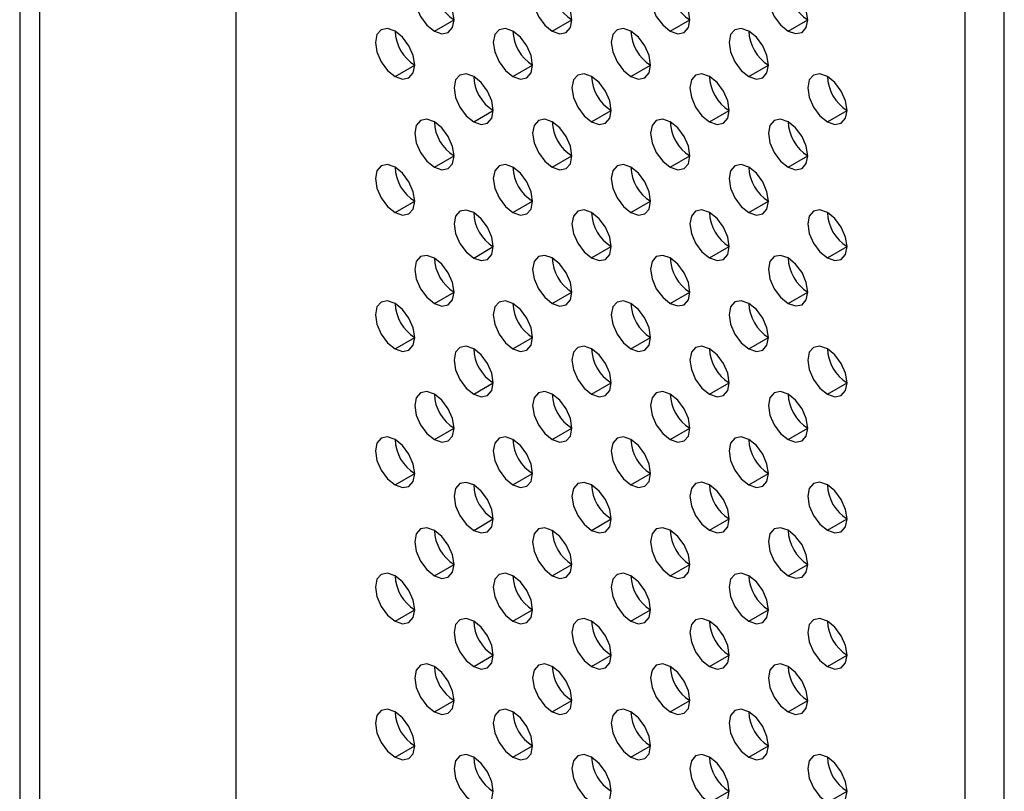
# Model space of a CAD drawing. Header units: millimetres. Extents: x 0 to 1118, y 0 to 864.
# Tile 174 of 256: x 905.05 to 908.59, y 635.14 to 637.92. Entities that reach past the tile are written whole.
import ezdxf

# ---------------------------------------------------------------- set-up
doc = ezdxf.new("R2010")
doc.units = ezdxf.units.MM

msp = doc.modelspace()

# ---------------------------------------------------------------- linework, layer by layer
at = {"color": 7, "linetype": 'Continuous', "lineweight": 25}
for p, q in [((905.8239, 646.7818), (905.8239, 591.9756)), ((905.0461, 646.1694), (905.0461, 591.8531)), ((905.1168, 646.1286), (905.1168, 591.8123)), ((908.4473, 590.4611), (908.4473, 645.2673)), ((908.5887, 590.4611), (908.5887, 645.2673)), ((906.5381, 637.8775), (906.6088, 637.9183)), ((906.9624, 637.8775), (907.0331, 637.9183)), ((907.3866, 637.8775), (907.4573, 637.9184)), ((907.8109, 637.8776), (907.8816, 637.9184)), ((906.3967, 637.7141), (906.4674, 637.755)), ((906.8209, 637.7142), (906.8916, 637.755)), ((907.2452, 637.7142), (907.3159, 637.755)), ((907.6695, 637.7143), (907.7402, 637.7551)), ((906.6795, 637.5509), (906.7502, 637.5917)), ((907.1038, 637.5509), (907.1745, 637.5917)), ((907.528, 637.5509), (907.5987, 637.5918)), ((907.9523, 637.551), (908.023, 637.5918)), ((906.5381, 637.3875), (906.6088, 637.4284)), ((906.9624, 637.3876), (907.0331, 637.4284)), ((907.3866, 637.3876), (907.4573, 637.4284)), ((907.8109, 637.3877), (907.8816, 637.4285)), ((906.3967, 637.2242), (906.4674, 637.265)), ((906.8209, 637.2243), (906.8916, 637.2651)), ((907.2452, 637.2243), (907.3159, 637.2651)), ((907.6695, 637.2243), (907.7402, 637.2652)), ((906.6795, 637.0609), (906.7502, 637.1018)), ((907.1038, 637.061), (907.1745, 637.1018)), ((907.528, 637.061), (907.5987, 637.1018)), ((907.9523, 637.0611), (908.023, 637.1019)), ((906.5381, 636.8976), (906.6088, 636.9384)), ((906.9624, 636.8977), (907.0331, 636.9385)), ((907.3866, 636.8977), (907.4573, 636.9385)), ((907.8109, 636.8977), (907.8816, 636.9386)), ((906.3967, 636.7343), (906.4674, 636.7751)), ((906.8209, 636.7343), (906.8916, 636.7752)), ((907.2452, 636.7344), (907.3159, 636.7752)), ((907.6695, 636.7344), (907.7402, 636.7752)), ((906.6795, 636.571), (906.7502, 636.6118)), ((907.1038, 636.571), (907.1745, 636.6119)), ((907.528, 636.5711), (907.5987, 636.6119)), ((907.9523, 636.5711), (908.023, 636.6119)), ((906.5381, 636.4077), (906.6088, 636.4485)), ((906.9624, 636.4077), (907.0331, 636.4485)), ((907.3866, 636.4078), (907.4573, 636.4486)), ((907.8109, 636.4078), (907.8816, 636.4486)), ((906.3967, 636.2444), (906.4674, 636.2852)), ((906.8209, 636.2444), (906.8916, 636.2852)), ((907.2452, 636.2444), (907.3159, 636.2853)), ((907.6695, 636.2445), (907.7402, 636.2853)), ((906.6795, 636.0811), (906.7502, 636.1219)), ((907.1038, 636.0811), (907.1745, 636.1219)), ((907.528, 636.0812), (907.5987, 636.122)), ((907.9523, 636.0812), (908.023, 636.122)), ((906.5381, 635.9178), (906.6088, 635.9586)), ((906.9624, 635.9178), (907.0331, 635.9586)), ((907.3866, 635.9178), (907.4573, 635.9587)), ((907.8109, 635.9179), (907.8816, 635.9587)), ((906.3967, 635.7544), (906.4674, 635.7953)), ((906.8209, 635.7545), (906.8916, 635.7953)), ((907.2452, 635.7545), (907.3159, 635.7953)), ((907.6695, 635.7546), (907.7402, 635.7954)), ((906.6795, 635.5912), (906.7502, 635.632)), ((907.1038, 635.5912), (907.1745, 635.632)), ((907.528, 635.5912), (907.5987, 635.6321)), ((907.9523, 635.5913), (908.023, 635.6321)), ((906.5381, 635.4278), (906.6088, 635.4687)), ((906.9624, 635.4279), (907.0331, 635.4687)), ((907.3866, 635.4279), (907.4573, 635.4687)), ((907.8109, 635.428), (907.8816, 635.4688)), ((906.3967, 635.2645), (906.4674, 635.3053)), ((906.8209, 635.2646), (906.8916, 635.3054)), ((907.2452, 635.2646), (907.3159, 635.3054)), ((907.6695, 635.2646), (907.7402, 635.3055)), ((907.528, 635.1013), (907.5987, 635.1421)), ((907.9523, 635.1014), (908.023, 635.1422))]:
    msp.add_line(p, q, dxfattribs=at)
at = {"color": 7, "linetype": 'Continuous', "lineweight": 25, "flags": 128}
for points in [[(906.5381, 638.0408), (906.511, 638.0502), (906.4881, 638.0457), (906.4728, 638.0281), (906.4674, 637.9999), (906.4728, 637.9656), (906.4881, 637.9302), (906.511, 637.8993), (906.5381, 637.8775)], [(906.5381, 637.8775), (906.5651, 637.8681), (906.5881, 637.8725), (906.6034, 637.8902), (906.6088, 637.9183), (906.6034, 637.9527), (906.5881, 637.988), (906.5651, 638.0189), (906.5381, 638.0408)], [(906.9624, 638.0408), (906.9353, 638.0502), (906.9124, 638.0458), (906.897, 638.0281), (906.8916, 638), (906.897, 637.9656), (906.9124, 637.9303), (906.9353, 637.8993), (906.9624, 637.8775)], [(906.9624, 637.8775), (906.9894, 637.8681), (907.0124, 637.8726), (907.0277, 637.8902), (907.0331, 637.9183), (907.0277, 637.9527), (907.0124, 637.988), (906.9894, 638.019), (906.9624, 638.0408)], [(907.3866, 638.0408), (907.3596, 638.0503), (907.3366, 638.0458), (907.3213, 638.0282), (907.3159, 638), (907.3213, 637.9657), (907.3366, 637.9303), (907.3596, 637.8994), (907.3866, 637.8775)], [(907.3866, 637.8775), (907.4137, 637.8681), (907.4366, 637.8726), (907.4519, 637.8902), (907.4573, 637.9184), (907.4519, 637.9527), (907.4366, 637.9881), (907.4137, 638.019), (907.3866, 638.0408)], [(907.8109, 638.0409), (907.7838, 638.0503), (907.7609, 638.0458), (907.7456, 638.0282), (907.7402, 638.0001), (907.7456, 637.9657), (907.7609, 637.9304), (907.7838, 637.8994), (907.8109, 637.8776)], [(907.8109, 637.8776), (907.8379, 637.8682), (907.8609, 637.8726), (907.8762, 637.8903), (907.8816, 637.9184), (907.8762, 637.9528), (907.8609, 637.9881), (907.8379, 638.0191), (907.8109, 638.0409)], [(906.3967, 637.8774), (906.3696, 637.8869), (906.3467, 637.8824), (906.3313, 637.8648), (906.326, 637.8366), (906.3313, 637.8023), (906.3467, 637.7669), (906.3696, 637.736), (906.3967, 637.7141)], [(906.8209, 637.8775), (906.7939, 637.8869), (906.7709, 637.8824), (906.7556, 637.8648), (906.7502, 637.8367), (906.7556, 637.8023), (906.7709, 637.767), (906.7939, 637.736), (906.8209, 637.7142)], [(907.2452, 637.8775), (907.2181, 637.8869), (907.1952, 637.8825), (907.1799, 637.8648), (907.1745, 637.8367), (907.1799, 637.8023), (907.1952, 637.767), (907.2181, 637.7361), (907.2452, 637.7142)], [(907.6695, 637.8776), (907.6424, 637.887), (907.6195, 637.8825), (907.6041, 637.8649), (907.5987, 637.8367), (907.6041, 637.8024), (907.6195, 637.767), (907.6424, 637.7361), (907.6695, 637.7143)], [(906.3967, 637.7141), (906.4237, 637.7047), (906.4467, 637.7092), (906.462, 637.7268), (906.4674, 637.755), (906.462, 637.7893), (906.4467, 637.8247), (906.4237, 637.8556), (906.3967, 637.8774)], [(906.8209, 637.7142), (906.848, 637.7048), (906.8709, 637.7092), (906.8863, 637.7269), (906.8916, 637.755), (906.8863, 637.7894), (906.8709, 637.8247), (906.848, 637.8557), (906.8209, 637.8775)], [(907.2452, 637.7142), (907.2723, 637.7048), (907.2952, 637.7093), (907.3105, 637.7269), (907.3159, 637.7551), (907.3105, 637.7894), (907.2952, 637.8247), (907.2723, 637.8557), (907.2452, 637.8775)], [(907.6695, 637.7143), (907.6965, 637.7049), (907.7195, 637.7093), (907.7348, 637.727), (907.7402, 637.7551), (907.7348, 637.7894), (907.7195, 637.8248), (907.6965, 637.8557), (907.6695, 637.8776)], [(906.6795, 637.7142), (906.6525, 637.7236), (906.6295, 637.7191), (906.6142, 637.7015), (906.6088, 637.6733), (906.6142, 637.639), (906.6295, 637.6036), (906.6525, 637.5727), (906.6795, 637.5509)], [(906.6795, 637.5509), (906.7066, 637.5415), (906.7295, 637.5459), (906.7448, 637.5636), (906.7502, 637.5917), (906.7448, 637.626), (906.7295, 637.6614), (906.7066, 637.6923), (906.6795, 637.7142)], [(907.1038, 637.7142), (907.0767, 637.7236), (907.0538, 637.7192), (907.0384, 637.7015), (907.0331, 637.6734), (907.0384, 637.639), (907.0538, 637.6037), (907.0767, 637.5727), (907.1038, 637.5509)], [(907.1038, 637.5509), (907.1308, 637.5415), (907.1538, 637.546), (907.1691, 637.5636), (907.1745, 637.5917), (907.1691, 637.6261), (907.1538, 637.6614), (907.1308, 637.6924), (907.1038, 637.7142)], [(907.528, 637.7142), (907.501, 637.7237), (907.478, 637.7192), (907.4627, 637.7016), (907.4573, 637.6734), (907.4627, 637.6391), (907.478, 637.6037), (907.501, 637.5728), (907.528, 637.5509)], [(907.528, 637.5509), (907.5551, 637.5415), (907.578, 637.546), (907.5934, 637.5636), (907.5987, 637.5918), (907.5934, 637.6261), (907.578, 637.6615), (907.5551, 637.6924), (907.528, 637.7142)], [(907.9523, 637.7143), (907.9252, 637.7237), (907.9023, 637.7192), (907.887, 637.7016), (907.8816, 637.6735), (907.887, 637.6391), (907.9023, 637.6038), (907.9252, 637.5728), (907.9523, 637.551)], [(907.9523, 637.551), (907.9794, 637.5416), (908.0023, 637.546), (908.0176, 637.5637), (908.023, 637.5918), (908.0176, 637.6262), (908.0023, 637.6615), (907.9794, 637.6924), (907.9523, 637.7143)], [(906.5381, 637.5508), (906.511, 637.5603), (906.4881, 637.5558), (906.4728, 637.5382), (906.4674, 637.51), (906.4728, 637.4757), (906.4881, 637.4403), (906.511, 637.4094), (906.5381, 637.3875)], [(906.5381, 637.3875), (906.5651, 637.3781), (906.5881, 637.3826), (906.6034, 637.4002), (906.6088, 637.4284), (906.6034, 637.4627), (906.5881, 637.4981), (906.5651, 637.529), (906.5381, 637.5508)], [(906.9624, 637.5509), (906.9353, 637.5603), (906.9124, 637.5558), (906.897, 637.5382), (906.8916, 637.5101), (906.897, 637.4757), (906.9124, 637.4404), (906.9353, 637.4094), (906.9624, 637.3876)], [(906.9624, 637.3876), (906.9894, 637.3782), (907.0124, 637.3826), (907.0277, 637.4003), (907.0331, 637.4284), (907.0277, 637.4628), (907.0124, 637.4981), (906.9894, 637.529), (906.9624, 637.5509)], [(907.3866, 637.5509), (907.3596, 637.5603), (907.3366, 637.5559), (907.3213, 637.5382), (907.3159, 637.5101), (907.3213, 637.4757), (907.3366, 637.4404), (907.3596, 637.4095), (907.3866, 637.3876)], [(907.3866, 637.3876), (907.4137, 637.3782), (907.4366, 637.3827), (907.4519, 637.4003), (907.4573, 637.4285), (907.4519, 637.4628), (907.4366, 637.4981), (907.4137, 637.5291), (907.3866, 637.5509)], [(907.8109, 637.551), (907.7838, 637.5604), (907.7609, 637.5559), (907.7456, 637.5383), (907.7402, 637.5101), (907.7456, 637.4758), (907.7609, 637.4404), (907.7838, 637.4095), (907.8109, 637.3877)], [(907.8109, 637.3877), (907.8379, 637.3783), (907.8609, 637.3827), (907.8762, 637.4004), (907.8816, 637.4285), (907.8762, 637.4628), (907.8609, 637.4982), (907.8379, 637.5291), (907.8109, 637.551)], [(906.3967, 637.3875), (906.3696, 637.3969), (906.3467, 637.3925), (906.3313, 637.3748), (906.326, 637.3467), (906.3313, 637.3123), (906.3467, 637.277), (906.3696, 637.2461), (906.3967, 637.2242)], [(906.3967, 637.2242), (906.4237, 637.2148), (906.4467, 637.2193), (906.462, 637.2369), (906.4674, 637.265), (906.462, 637.2994), (906.4467, 637.3347), (906.4237, 637.3657), (906.3967, 637.3875)], [(906.8209, 637.3876), (906.7939, 637.397), (906.7709, 637.3925), (906.7556, 637.3749), (906.7502, 637.3467), (906.7556, 637.3124), (906.7709, 637.277), (906.7939, 637.2461), (906.8209, 637.2243)], [(906.8209, 637.2243), (906.848, 637.2149), (906.8709, 637.2193), (906.8863, 637.2369), (906.8916, 637.2651), (906.8863, 637.2994), (906.8709, 637.3348), (906.848, 637.3657), (906.8209, 637.3876)], [(907.2452, 637.3876), (907.2181, 637.397), (907.1952, 637.3926), (907.1799, 637.3749), (907.1745, 637.3468), (907.1799, 637.3124), (907.1952, 637.2771), (907.2181, 637.2461), (907.2452, 637.2243)], [(907.2452, 637.2243), (907.2723, 637.2149), (907.2952, 637.2193), (907.3105, 637.237), (907.3159, 637.2651), (907.3105, 637.2995), (907.2952, 637.3348), (907.2723, 637.3658), (907.2452, 637.3876)], [(907.6695, 637.3876), (907.6424, 637.397), (907.6195, 637.3926), (907.6041, 637.375), (907.5987, 637.3468), (907.6041, 637.3125), (907.6195, 637.2771), (907.6424, 637.2462), (907.6695, 637.2243)], [(907.6695, 637.2243), (907.6965, 637.2149), (907.7195, 637.2194), (907.7348, 637.237), (907.7402, 637.2652), (907.7348, 637.2995), (907.7195, 637.3349), (907.6965, 637.3658), (907.6695, 637.3876)], [(906.6795, 637.2242), (906.6525, 637.2336), (906.6295, 637.2292), (906.6142, 637.2115), (906.6088, 637.1834), (906.6142, 637.1491), (906.6295, 637.1137), (906.6525, 637.0828), (906.6795, 637.0609)], [(906.6795, 637.0609), (906.7066, 637.0515), (906.7295, 637.056), (906.7448, 637.0736), (906.7502, 637.1018), (906.7448, 637.1361), (906.7295, 637.1715), (906.7066, 637.2024), (906.6795, 637.2242)], [(907.1038, 637.2243), (907.0767, 637.2337), (907.0538, 637.2292), (907.0384, 637.2116), (907.0331, 637.1834), (907.0384, 637.1491), (907.0538, 637.1138), (907.0767, 637.0828), (907.1038, 637.061)], [(907.1038, 637.061), (907.1308, 637.0516), (907.1538, 637.056), (907.1691, 637.0737), (907.1745, 637.1018), (907.1691, 637.1362), (907.1538, 637.1715), (907.1308, 637.2024), (907.1038, 637.2243)], [(907.528, 637.2243), (907.501, 637.2337), (907.478, 637.2293), (907.4627, 637.2116), (907.4573, 637.1835), (907.4627, 637.1491), (907.478, 637.1138), (907.501, 637.0829), (907.528, 637.061)], [(907.528, 637.061), (907.5551, 637.0516), (907.578, 637.0561), (907.5934, 637.0737), (907.5987, 637.1018), (907.5934, 637.1362), (907.578, 637.1715), (907.5551, 637.2025), (907.528, 637.2243)], [(907.9523, 637.2244), (907.9252, 637.2338), (907.9023, 637.2293), (907.887, 637.2117), (907.8816, 637.1835), (907.887, 637.1492), (907.9023, 637.1138), (907.9252, 637.0829), (907.9523, 637.0611)], [(907.9523, 637.0611), (907.9794, 637.0516), (908.0023, 637.0561), (908.0176, 637.0737), (908.023, 637.1019), (908.0176, 637.1362), (908.0023, 637.1716), (907.9794, 637.2025), (907.9523, 637.2244)], [(906.5381, 637.0609), (906.511, 637.0703), (906.4881, 637.0659), (906.4728, 637.0482), (906.4674, 637.0201), (906.4728, 636.9857), (906.4881, 636.9504), (906.511, 636.9195), (906.5381, 636.8976)], [(906.9624, 637.061), (906.9353, 637.0704), (906.9124, 637.0659), (906.897, 637.0483), (906.8916, 637.0201), (906.897, 636.9858), (906.9124, 636.9504), (906.9353, 636.9195), (906.9624, 636.8977)], [(907.3866, 637.061), (907.3596, 637.0704), (907.3366, 637.0659), (907.3213, 637.0483), (907.3159, 637.0202), (907.3213, 636.9858), (907.3366, 636.9505), (907.3596, 636.9195), (907.3866, 636.8977)], [(907.8109, 637.061), (907.7838, 637.0704), (907.7609, 637.066), (907.7456, 637.0483), (907.7402, 637.0202), (907.7456, 636.9859), (907.7609, 636.9505), (907.7838, 636.9196), (907.8109, 636.8977)], [(906.5381, 636.8976), (906.5651, 636.8882), (906.5881, 636.8927), (906.6034, 636.9103), (906.6088, 636.9384), (906.6034, 636.9728), (906.5881, 637.0081), (906.5651, 637.0391), (906.5381, 637.0609)], [(906.9624, 636.8977), (906.9894, 636.8882), (907.0124, 636.8927), (907.0277, 636.9103), (907.0331, 636.9385), (907.0277, 636.9728), (907.0124, 637.0082), (906.9894, 637.0391), (906.9624, 637.061)], [(907.3866, 636.8977), (907.4137, 636.8883), (907.4366, 636.8927), (907.4519, 636.9104), (907.4573, 636.9385), (907.4519, 636.9729), (907.4366, 637.0082), (907.4137, 637.0392), (907.3866, 637.061)], [(907.8109, 636.8977), (907.8379, 636.8883), (907.8609, 636.8928), (907.8762, 636.9104), (907.8816, 636.9386), (907.8762, 636.9729), (907.8609, 637.0083), (907.8379, 637.0392), (907.8109, 637.061)], [(906.3967, 636.8976), (906.3696, 636.907), (906.3467, 636.9025), (906.3313, 636.8849), (906.326, 636.8568), (906.3313, 636.8224), (906.3467, 636.7871), (906.3696, 636.7561), (906.3967, 636.7343)], [(906.3967, 636.7343), (906.4237, 636.7249), (906.4467, 636.7293), (906.462, 636.747), (906.4674, 636.7751), (906.462, 636.8095), (906.4467, 636.8448), (906.4237, 636.8758), (906.3967, 636.8976)], [(906.8209, 636.8976), (906.7939, 636.907), (906.7709, 636.9026), (906.7556, 636.8849), (906.7502, 636.8568), (906.7556, 636.8225), (906.7709, 636.7871), (906.7939, 636.7562), (906.8209, 636.7343)], [(906.8209, 636.7343), (906.848, 636.7249), (906.8709, 636.7294), (906.8863, 636.747), (906.8916, 636.7752), (906.8863, 636.8095), (906.8709, 636.8449), (906.848, 636.8758), (906.8209, 636.8976)], [(907.2452, 636.8977), (907.2181, 636.9071), (907.1952, 636.9026), (907.1799, 636.885), (907.1745, 636.8568), (907.1799, 636.8225), (907.1952, 636.7872), (907.2181, 636.7562), (907.2452, 636.7344)], [(907.2452, 636.7344), (907.2723, 636.725), (907.2952, 636.7294), (907.3105, 636.7471), (907.3159, 636.7752), (907.3105, 636.8096), (907.2952, 636.8449), (907.2723, 636.8758), (907.2452, 636.8977)], [(907.6695, 636.8977), (907.6424, 636.9071), (907.6195, 636.9027), (907.6041, 636.885), (907.5987, 636.8569), (907.6041, 636.8225), (907.6195, 636.7872), (907.6424, 636.7562), (907.6695, 636.7344)], [(907.6695, 636.7344), (907.6965, 636.725), (907.7195, 636.7295), (907.7348, 636.7471), (907.7402, 636.7752), (907.7348, 636.8096), (907.7195, 636.8449), (907.6965, 636.8759), (907.6695, 636.8977)], [(906.6795, 636.7343), (906.6525, 636.7437), (906.6295, 636.7393), (906.6142, 636.7216), (906.6088, 636.6935), (906.6142, 636.6591), (906.6295, 636.6238), (906.6525, 636.5928), (906.6795, 636.571)], [(906.6795, 636.571), (906.7066, 636.5616), (906.7295, 636.5661), (906.7448, 636.5837), (906.7502, 636.6118), (906.7448, 636.6462), (906.7295, 636.6815), (906.7066, 636.7125), (906.6795, 636.7343)], [(907.1038, 636.7344), (907.0767, 636.7438), (907.0538, 636.7393), (907.0384, 636.7217), (907.0331, 636.6935), (907.0384, 636.6592), (907.0538, 636.6238), (907.0767, 636.5929), (907.1038, 636.571)], [(907.1038, 636.571), (907.1308, 636.5616), (907.1538, 636.5661), (907.1691, 636.5837), (907.1745, 636.6119), (907.1691, 636.6462), (907.1538, 636.6816), (907.1308, 636.7125), (907.1038, 636.7344)], [(907.528, 636.7344), (907.501, 636.7438), (907.478, 636.7393), (907.4627, 636.7217), (907.4573, 636.6936), (907.4627, 636.6592), (907.478, 636.6239), (907.501, 636.5929), (907.528, 636.5711)], [(907.528, 636.5711), (907.5551, 636.5617), (907.578, 636.5661), (907.5934, 636.5838), (907.5987, 636.6119), (907.5934, 636.6463), (907.578, 636.6816), (907.5551, 636.7126), (907.528, 636.7344)], [(907.9523, 636.7344), (907.9252, 636.7438), (907.9023, 636.7394), (907.887, 636.7217), (907.8816, 636.6936), (907.887, 636.6592), (907.9023, 636.6239), (907.9252, 636.593), (907.9523, 636.5711)], [(907.9523, 636.5711), (907.9794, 636.5617), (908.0023, 636.5662), (908.0176, 636.5838), (908.023, 636.612), (908.0176, 636.6463), (908.0023, 636.6817), (907.9794, 636.7126), (907.9523, 636.7344)], [(906.5381, 636.571), (906.511, 636.5804), (906.4881, 636.5759), (906.4728, 636.5583), (906.4674, 636.5302), (906.4728, 636.4958), (906.4881, 636.4605), (906.511, 636.4295), (906.5381, 636.4077)], [(906.5381, 636.4077), (906.5651, 636.3983), (906.5881, 636.4027), (906.6034, 636.4204), (906.6088, 636.4485), (906.6034, 636.4829), (906.5881, 636.5182), (906.5651, 636.5492), (906.5381, 636.571)], [(906.9624, 636.571), (906.9353, 636.5804), (906.9124, 636.576), (906.897, 636.5583), (906.8916, 636.5302), (906.897, 636.4958), (906.9124, 636.4605), (906.9353, 636.4296), (906.9624, 636.4077)], [(906.9624, 636.4077), (906.9894, 636.3983), (907.0124, 636.4028), (907.0277, 636.4204), (907.0331, 636.4486), (907.0277, 636.4829), (907.0124, 636.5183), (906.9894, 636.5492), (906.9624, 636.571)], [(907.3866, 636.5711), (907.3596, 636.5805), (907.3366, 636.576), (907.3213, 636.5584), (907.3159, 636.5302), (907.3213, 636.4959), (907.3366, 636.4605), (907.3596, 636.4296), (907.3866, 636.4078)], [(907.3866, 636.4078), (907.4137, 636.3984), (907.4366, 636.4028), (907.4519, 636.4205), (907.4573, 636.4486), (907.4519, 636.483), (907.4366, 636.5183), (907.4137, 636.5492), (907.3866, 636.5711)], [(907.8109, 636.5711), (907.7838, 636.5805), (907.7609, 636.5761), (907.7456, 636.5584), (907.7402, 636.5303), (907.7456, 636.4959), (907.7609, 636.4606), (907.7838, 636.4296), (907.8109, 636.4078)], [(907.8109, 636.4078), (907.8379, 636.3984), (907.8609, 636.4029), (907.8762, 636.4205), (907.8816, 636.4486), (907.8762, 636.483), (907.8609, 636.5183), (907.8379, 636.5493), (907.8109, 636.5711)], [(906.3967, 636.4077), (906.3696, 636.4171), (906.3467, 636.4126), (906.3313, 636.395), (906.326, 636.3668), (906.3313, 636.3325), (906.3467, 636.2971), (906.3696, 636.2662), (906.3967, 636.2444)], [(906.3967, 636.2444), (906.4237, 636.235), (906.4467, 636.2394), (906.462, 636.2571), (906.4674, 636.2852), (906.462, 636.3196), (906.4467, 636.3549), (906.4237, 636.3858), (906.3967, 636.4077)], [(906.8209, 636.4077), (906.7939, 636.4171), (906.7709, 636.4127), (906.7556, 636.395), (906.7502, 636.3669), (906.7556, 636.3325), (906.7709, 636.2972), (906.7939, 636.2662), (906.8209, 636.2444)], [(906.8209, 636.2444), (906.848, 636.235), (906.8709, 636.2395), (906.8863, 636.2571), (906.8916, 636.2852), (906.8863, 636.3196), (906.8709, 636.3549), (906.848, 636.3859), (906.8209, 636.4077)], [(907.2452, 636.4078), (907.2181, 636.4172), (907.1952, 636.4127), (907.1799, 636.3951), (907.1745, 636.3669), (907.1799, 636.3326), (907.1952, 636.2972), (907.2181, 636.2663), (907.2452, 636.2444)], [(907.2452, 636.2444), (907.2723, 636.235), (907.2952, 636.2395), (907.3105, 636.2571), (907.3159, 636.2853), (907.3105, 636.3196), (907.2952, 636.355), (907.2723, 636.3859), (907.2452, 636.4078)], [(907.6695, 636.4078), (907.6424, 636.4172), (907.6195, 636.4127), (907.6041, 636.3951), (907.5987, 636.367), (907.6041, 636.3326), (907.6195, 636.2973), (907.6424, 636.2663), (907.6695, 636.2445)], [(907.6695, 636.2445), (907.6965, 636.2351), (907.7195, 636.2395), (907.7348, 636.2572), (907.7402, 636.2853), (907.7348, 636.3197), (907.7195, 636.355), (907.6965, 636.386), (907.6695, 636.4078)], [(906.6795, 636.2444), (906.6525, 636.2538), (906.6295, 636.2493), (906.6142, 636.2317), (906.6088, 636.2036), (906.6142, 636.1692), (906.6295, 636.1339), (906.6525, 636.1029), (906.6795, 636.0811)], [(907.1038, 636.2444), (907.0767, 636.2538), (907.0538, 636.2494), (907.0384, 636.2317), (907.0331, 636.2036), (907.0384, 636.1692), (907.0538, 636.1339), (907.0767, 636.103), (907.1038, 636.0811)], [(907.528, 636.2445), (907.501, 636.2539), (907.478, 636.2494), (907.4627, 636.2318), (907.4573, 636.2036), (907.4627, 636.1693), (907.478, 636.1339), (907.501, 636.103), (907.528, 636.0812)], [(907.9523, 636.2445), (907.9252, 636.2539), (907.9023, 636.2495), (907.887, 636.2318), (907.8816, 636.2037), (907.887, 636.1693), (907.9023, 636.134), (907.9252, 636.103), (907.9523, 636.0812)], [(906.6795, 636.0811), (906.7066, 636.0717), (906.7295, 636.0761), (906.7448, 636.0938), (906.7502, 636.1219), (906.7448, 636.1563), (906.7295, 636.1916), (906.7066, 636.2226), (906.6795, 636.2444)], [(907.1038, 636.0811), (907.1308, 636.0717), (907.1538, 636.0762), (907.1691, 636.0938), (907.1745, 636.122), (907.1691, 636.1563), (907.1538, 636.1917), (907.1308, 636.2226), (907.1038, 636.2444)], [(907.528, 636.0812), (907.5551, 636.0718), (907.578, 636.0762), (907.5934, 636.0939), (907.5987, 636.122), (907.5934, 636.1564), (907.578, 636.1917), (907.5551, 636.2226), (907.528, 636.2445)], [(907.9523, 636.0812), (907.9794, 636.0718), (908.0023, 636.0763), (908.0176, 636.0939), (908.023, 636.122), (908.0176, 636.1564), (908.0023, 636.1917), (907.9794, 636.2227), (907.9523, 636.2445)], [(906.5381, 636.0811), (906.511, 636.0905), (906.4881, 636.086), (906.4728, 636.0684), (906.4674, 636.0402), (906.4728, 636.0059), (906.4881, 635.9705), (906.511, 635.9396), (906.5381, 635.9178)], [(906.5381, 635.9178), (906.5651, 635.9084), (906.5881, 635.9128), (906.6034, 635.9305), (906.6088, 635.9586), (906.6034, 635.993), (906.5881, 636.0283), (906.5651, 636.0592), (906.5381, 636.0811)], [(906.9624, 636.0811), (906.9353, 636.0905), (906.9124, 636.0861), (906.897, 636.0684), (906.8916, 636.0403), (906.897, 636.0059), (906.9124, 635.9706), (906.9353, 635.9396), (906.9624, 635.9178)], [(906.9624, 635.9178), (906.9894, 635.9084), (907.0124, 635.9129), (907.0277, 635.9305), (907.0331, 635.9586), (907.0277, 635.993), (907.0124, 636.0283), (906.9894, 636.0593), (906.9624, 636.0811)], [(907.3866, 636.0812), (907.3596, 636.0906), (907.3366, 636.0861), (907.3213, 636.0685), (907.3159, 636.0403), (907.3213, 636.006), (907.3366, 635.9706), (907.3596, 635.9397), (907.3866, 635.9178)], [(907.3866, 635.9178), (907.4137, 635.9084), (907.4366, 635.9129), (907.4519, 635.9305), (907.4573, 635.9587), (907.4519, 635.993), (907.4366, 636.0284), (907.4137, 636.0593), (907.3866, 636.0812)], [(907.8109, 636.0812), (907.7838, 636.0906), (907.7609, 636.0861), (907.7456, 636.0685), (907.7402, 636.0404), (907.7456, 636.006), (907.7609, 635.9707), (907.7838, 635.9397), (907.8109, 635.9179)], [(907.8109, 635.9179), (907.8379, 635.9085), (907.8609, 635.9129), (907.8762, 635.9306), (907.8816, 635.9587), (907.8762, 635.9931), (907.8609, 636.0284), (907.8379, 636.0594), (907.8109, 636.0812)], [(906.3967, 635.9178), (906.3696, 635.9272), (906.3467, 635.9227), (906.3313, 635.9051), (906.326, 635.8769), (906.3313, 635.8426), (906.3467, 635.8072), (906.3696, 635.7763), (906.3967, 635.7544)], [(906.3967, 635.7544), (906.4237, 635.745), (906.4467, 635.7495), (906.462, 635.7671), (906.4674, 635.7953), (906.462, 635.8296), (906.4467, 635.865), (906.4237, 635.8959), (906.3967, 635.9178)], [(906.8209, 635.9178), (906.7939, 635.9272), (906.7709, 635.9227), (906.7556, 635.9051), (906.7502, 635.877), (906.7556, 635.8426), (906.7709, 635.8073), (906.7939, 635.7763), (906.8209, 635.7545)], [(906.8209, 635.7545), (906.848, 635.7451), (906.8709, 635.7495), (906.8863, 635.7672), (906.8916, 635.7953), (906.8863, 635.8297), (906.8709, 635.865), (906.848, 635.896), (906.8209, 635.9178)], [(907.2452, 635.9178), (907.2181, 635.9272), (907.1952, 635.9228), (907.1799, 635.9051), (907.1745, 635.877), (907.1799, 635.8426), (907.1952, 635.8073), (907.2181, 635.7764), (907.2452, 635.7545)], [(907.2452, 635.7545), (907.2723, 635.7451), (907.2952, 635.7496), (907.3105, 635.7672), (907.3159, 635.7954), (907.3105, 635.8297), (907.2952, 635.8651), (907.2723, 635.896), (907.2452, 635.9178)], [(907.6695, 635.9179), (907.6424, 635.9273), (907.6195, 635.9228), (907.6041, 635.9052), (907.5987, 635.877), (907.6041, 635.8427), (907.6195, 635.8073), (907.6424, 635.7764), (907.6695, 635.7546)], [(907.6695, 635.7546), (907.6965, 635.7452), (907.7195, 635.7496), (907.7348, 635.7673), (907.7402, 635.7954), (907.7348, 635.8298), (907.7195, 635.8651), (907.6965, 635.896), (907.6695, 635.9179)], [(906.6795, 635.7545), (906.6525, 635.7639), (906.6295, 635.7594), (906.6142, 635.7418), (906.6088, 635.7136), (906.6142, 635.6793), (906.6295, 635.6439), (906.6525, 635.613), (906.6795, 635.5912)], [(907.1038, 635.7545), (907.0767, 635.7639), (907.0538, 635.7595), (907.0384, 635.7418), (907.0331, 635.7137), (907.0384, 635.6793), (907.0538, 635.644), (907.0767, 635.613), (907.1038, 635.5912)], [(907.528, 635.7545), (907.501, 635.764), (907.478, 635.7595), (907.4627, 635.7419), (907.4573, 635.7137), (907.4627, 635.6794), (907.478, 635.644), (907.501, 635.6131), (907.528, 635.5912)], [(907.9523, 635.7546), (907.9252, 635.764), (907.9023, 635.7595), (907.887, 635.7419), (907.8816, 635.7138), (907.887, 635.6794), (907.9023, 635.6441), (907.9252, 635.6131), (907.9523, 635.5913)], [(906.6795, 635.5912), (906.7066, 635.5818), (906.7295, 635.5862), (906.7448, 635.6039), (906.7502, 635.632), (906.7448, 635.6663), (906.7295, 635.7017), (906.7066, 635.7326), (906.6795, 635.7545)], [(907.1038, 635.5912), (907.1308, 635.5818), (907.1538, 635.5863), (907.1691, 635.6039), (907.1745, 635.632), (907.1691, 635.6664), (907.1538, 635.7017), (907.1308, 635.7327), (907.1038, 635.7545)], [(907.528, 635.5912), (907.5551, 635.5818), (907.578, 635.5863), (907.5934, 635.6039), (907.5987, 635.6321), (907.5934, 635.6664), (907.578, 635.7018), (907.5551, 635.7327), (907.528, 635.7545)], [(907.9523, 635.5913), (907.9794, 635.5819), (908.0023, 635.5863), (908.0176, 635.604), (908.023, 635.6321), (908.0176, 635.6665), (908.0023, 635.7018), (907.9794, 635.7328), (907.9523, 635.7546)], [(906.5381, 635.5911), (906.511, 635.6006), (906.4881, 635.5961), (906.4728, 635.5785), (906.4674, 635.5503), (906.4728, 635.516), (906.4881, 635.4806), (906.511, 635.4497), (906.5381, 635.4278)], [(906.5381, 635.4278), (906.5651, 635.4184), (906.5881, 635.4229), (906.6034, 635.4405), (906.6088, 635.4687), (906.6034, 635.503), (906.5881, 635.5384), (906.5651, 635.5693), (906.5381, 635.5911)], [(906.9624, 635.5912), (906.9353, 635.6006), (906.9124, 635.5961), (906.897, 635.5785), (906.8916, 635.5504), (906.897, 635.516), (906.9124, 635.4807), (906.9353, 635.4497), (906.9624, 635.4279)], [(906.9624, 635.4279), (906.9894, 635.4185), (907.0124, 635.4229), (907.0277, 635.4406), (907.0331, 635.4687), (907.0277, 635.5031), (907.0124, 635.5384), (906.9894, 635.5694), (906.9624, 635.5912)], [(907.3866, 635.5912), (907.3596, 635.6006), (907.3366, 635.5962), (907.3213, 635.5785), (907.3159, 635.5504), (907.3213, 635.516), (907.3366, 635.4807), (907.3596, 635.4498), (907.3866, 635.4279)], [(907.3866, 635.4279), (907.4137, 635.4185), (907.4366, 635.423), (907.4519, 635.4406), (907.4573, 635.4688), (907.4519, 635.5031), (907.4366, 635.5384), (907.4137, 635.5694), (907.3866, 635.5912)], [(907.8109, 635.5913), (907.7838, 635.6007), (907.7609, 635.5962), (907.7456, 635.5786), (907.7402, 635.5504), (907.7456, 635.5161), (907.7609, 635.4807), (907.7838, 635.4498), (907.8109, 635.428)], [(907.8109, 635.428), (907.8379, 635.4186), (907.8609, 635.423), (907.8762, 635.4407), (907.8816, 635.4688), (907.8762, 635.5031), (907.8609, 635.5385), (907.8379, 635.5694), (907.8109, 635.5913)], [(906.3967, 635.4278), (906.3696, 635.4372), (906.3467, 635.4328), (906.3313, 635.4151), (906.326, 635.387), (906.3313, 635.3526), (906.3467, 635.3173), (906.3696, 635.2864), (906.3967, 635.2645)], [(906.8209, 635.4279), (906.7939, 635.4373), (906.7709, 635.4328), (906.7556, 635.4152), (906.7502, 635.387), (906.7556, 635.3527), (906.7709, 635.3173), (906.7939, 635.2864), (906.8209, 635.2646)], [(907.2452, 635.4279), (907.2181, 635.4373), (907.1952, 635.4329), (907.1799, 635.4152), (907.1745, 635.3871), (907.1799, 635.3527), (907.1952, 635.3174), (907.2181, 635.2864), (907.2452, 635.2646)], [(907.6695, 635.4279), (907.6424, 635.4374), (907.6195, 635.4329), (907.6041, 635.4153), (907.5987, 635.3871), (907.6041, 635.3528), (907.6195, 635.3174), (907.6424, 635.2865), (907.6695, 635.2646)], [(906.3967, 635.2645), (906.4237, 635.2551), (906.4467, 635.2596), (906.462, 635.2772), (906.4674, 635.3054), (906.462, 635.3397), (906.4467, 635.375), (906.4237, 635.406), (906.3967, 635.4278)], [(906.8209, 635.2646), (906.848, 635.2552), (906.8709, 635.2596), (906.8863, 635.2773), (906.8916, 635.3054), (906.8863, 635.3397), (906.8709, 635.3751), (906.848, 635.406), (906.8209, 635.4279)], [(907.2452, 635.2646), (907.2723, 635.2552), (907.2952, 635.2596), (907.3105, 635.2773), (907.3159, 635.3054), (907.3105, 635.3398), (907.2952, 635.3751), (907.2723, 635.4061), (907.2452, 635.4279)], [(907.6695, 635.2646), (907.6965, 635.2552), (907.7195, 635.2597), (907.7348, 635.2773), (907.7402, 635.3055), (907.7348, 635.3398), (907.7195, 635.3752), (907.6965, 635.4061), (907.6695, 635.4279)], [(906.6795, 635.2645), (906.6525, 635.274), (906.6295, 635.2695), (906.6142, 635.2519), (906.6088, 635.2237), (906.6142, 635.1894), (906.6295, 635.154), (906.6525, 635.1231), (906.6795, 635.1012)], [(906.6795, 635.1012), (906.7066, 635.0918), (906.7295, 635.0963), (906.7448, 635.1139), (906.7502, 635.1421), (906.7448, 635.1764), (906.7295, 635.2118), (906.7066, 635.2427), (906.6795, 635.2645)], [(907.1038, 635.2646), (907.0767, 635.274), (907.0538, 635.2695), (907.0384, 635.2519), (907.0331, 635.2238), (907.0384, 635.1894), (907.0538, 635.1541), (907.0767, 635.1231), (907.1038, 635.1013)], [(907.1038, 635.1013), (907.1308, 635.0919), (907.1538, 635.0963), (907.1691, 635.114), (907.1745, 635.1421), (907.1691, 635.1765), (907.1538, 635.2118), (907.1308, 635.2427), (907.1038, 635.2646)], [(907.528, 635.2646), (907.501, 635.274), (907.478, 635.2696), (907.4627, 635.2519), (907.4573, 635.2238), (907.4627, 635.1894), (907.478, 635.1541), (907.501, 635.1232), (907.528, 635.1013)], [(907.528, 635.1013), (907.5551, 635.0919), (907.578, 635.0964), (907.5934, 635.114), (907.5987, 635.1421), (907.5934, 635.1765), (907.578, 635.2118), (907.5551, 635.2428), (907.528, 635.2646)], [(907.9523, 635.2647), (907.9252, 635.2741), (907.9023, 635.2696), (907.887, 635.252), (907.8816, 635.2238), (907.887, 635.1895), (907.9023, 635.1541), (907.9252, 635.1232), (907.9523, 635.1014)], [(907.9523, 635.1014), (907.9794, 635.092), (908.0023, 635.0964), (908.0176, 635.114), (908.023, 635.1422), (908.0176, 635.1765), (908.0023, 635.2119), (907.9794, 635.2428), (907.9523, 635.2647)]]:
    msp.add_lwpolyline(points, dxfattribs=at)
at = {"color": 7, "linetype": 'Continuous', "lineweight": 25}
for centre in [(906.688, 638.0457), (907.1123, 638.0457), (907.5365, 638.0457), (907.9608, 638.0458), (906.5466, 637.8823), (906.9708, 637.8824), (907.3951, 637.8824), (907.8194, 637.8825), (906.8294, 637.7191), (907.2537, 637.7191), (907.6779, 637.7191), (908.1022, 637.7192), (906.688, 637.5557), (907.1123, 637.5558), (907.5365, 637.5558), (907.9608, 637.5559), (906.5466, 637.3924), (906.9708, 637.3924), (907.3951, 637.3925), (907.8194, 637.3925), (906.8294, 637.2291), (907.2537, 637.2292), (907.6779, 637.2292), (908.1022, 637.2292), (906.688, 637.0658), (907.1123, 637.0658), (907.5365, 637.0659), (907.9608, 637.0659), (906.5466, 636.9025), (906.9708, 636.9025), (907.3951, 636.9026), (907.8194, 636.9026), (906.8294, 636.7392), (907.2537, 636.7392), (907.6779, 636.7393), (908.1022, 636.7393), (906.688, 636.5759), (907.1123, 636.5759), (907.5365, 636.576), (907.9608, 636.576), (906.5466, 636.4126), (906.9708, 636.4126), (907.3951, 636.4126), (907.8194, 636.4127), (906.8294, 636.2493), (907.2537, 636.2493), (907.6779, 636.2494), (908.1022, 636.2494), (906.688, 636.086), (907.1123, 636.086), (907.5365, 636.086), (907.9608, 636.0861), (906.5466, 635.9226), (906.9708, 635.9227), (907.3951, 635.9227), (907.8194, 635.9228), (906.8294, 635.7594), (907.2537, 635.7594), (907.6779, 635.7594), (908.1022, 635.7595), (906.688, 635.596), (907.1123, 635.5961), (907.5365, 635.5961), (907.9608, 635.5962), (906.5466, 635.4327), (906.9708, 635.4328), (907.3951, 635.4328), (907.8194, 635.4328), (906.8294, 635.2694), (907.2537, 635.2695), (907.6779, 635.2695), (908.1022, 635.2695)]:
    msp.add_arc(centre, 0.15, 181.8666, 238.1281, dxfattribs=at)

doc.saveas('drawing.dxf')
